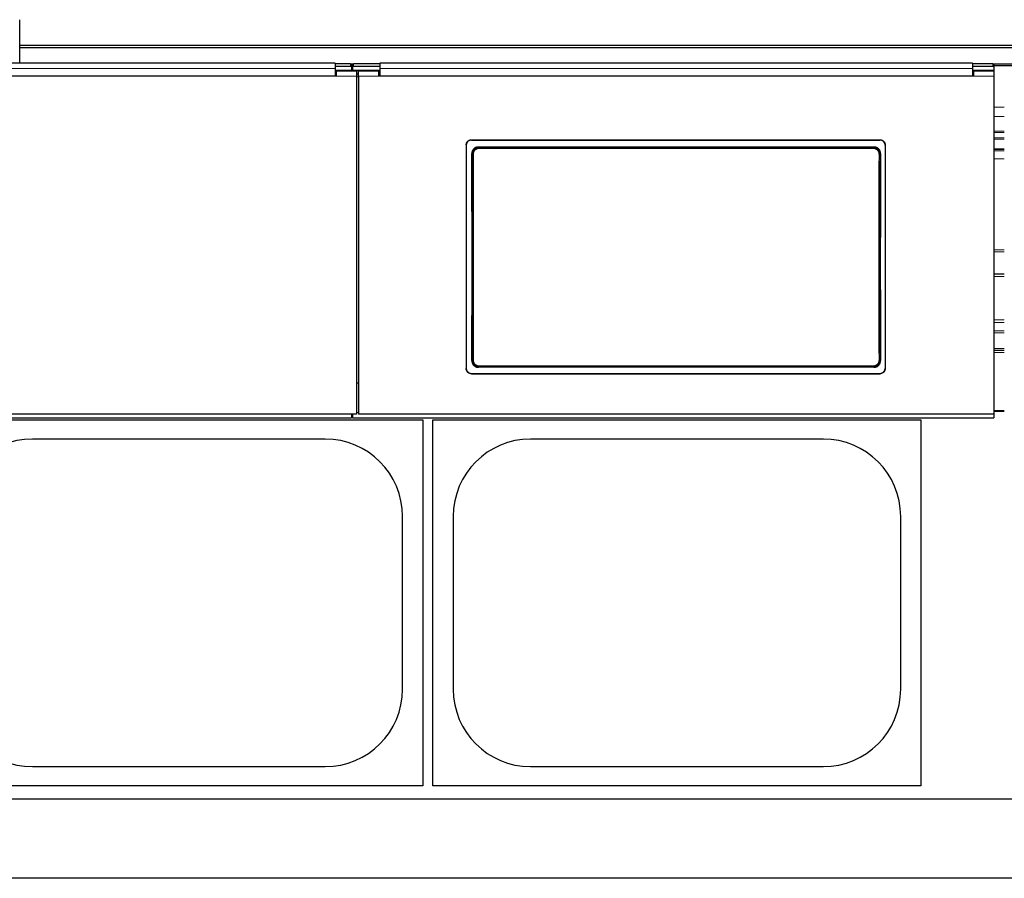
# Model space of a CAD drawing. Header units: inches. Extents: x 0 to 29700, y -16 to 21000.
# Tile 112 of 256: x 5806 to 6774, y 16091 to 16935. Entities that reach past the tile are written whole.
import ezdxf

# ---------------------------------------------------------------- set-up
doc = ezdxf.new("R2010")
doc.units = ezdxf.units.IN
doc.layers.add('1', color=7, linetype='Continuous', true_color=0xffffff)
doc.layers.add('254', color=7, linetype='Continuous', true_color=0xffffff)

msp = doc.modelspace()

# ---------------------------------------------------------------- linework, layer by layer
at = {"layer": '1', "color": 2, "linetype": 'Continuous', "lineweight": 25}
for p, q in [((5805.751, 16909.664), (5805.751, 16935.206)), ((5805.751, 16907.399), (5805.751, 16909.664)), ((6782.751, 16909.664), (5805.751, 16909.664)), ((5805.751, 16892.458), (5805.751, 16907.399)), ((6782.751, 16907.399), (5805.751, 16907.399)), ((6116.001, 16892.458), (5533.001, 16892.458)), ((6116.001, 16892.458), (6116.001, 16887.085)), ((6131.001, 16891.654), (6116.001, 16891.654)), ((6133.397, 16891.548), (6131.626, 16891.548)), ((6132.001, 16891.154), (6132.001, 16888.556)), ((6133.001, 16888.556), (6133.001, 16891.154)), ((6160.001, 16891.654), (6134.001, 16891.654)), ((6743.001, 16892.458), (6160.001, 16892.458)), ((6160.001, 16892.458), (6160.001, 16887.085)), ((6743.001, 16892.458), (6743.001, 16887.085)), ((6763.001, 16891.654), (6743.001, 16891.654)), ((6782.751, 16891.548), (6763.608, 16891.548)), ((6764.001, 16891.154), (6764.001, 16888.556)), ((6132.001, 16885.352), (6115.985, 16885.352)), ((6131.001, 16889.056), (6116.001, 16889.056)), ((6116.001, 16887.085), (6116.001, 16879.572)), ((6117.001, 16881.646), (6116.001, 16881.646)), ((6137.001, 16884.646), (6117.001, 16884.646)), ((6117.001, 16884.646), (6117.001, 16879.567)), ((6132.001, 16888.556), (6132.001, 16885.352)), ((6133.001, 16885.352), (6132.001, 16885.352)), ((6133.015, 16889.8), (6132.008, 16889.8)), ((6133.001, 16888.556), (6133.001, 16885.352)), ((6160.003, 16885.352), (6133.001, 16885.352)), ((6160.001, 16889.056), (6134.001, 16889.056)), ((6137.001, 16884.646), (6137.001, 16879.567)), ((6139.001, 16881.646), (6137.001, 16881.646)), ((6159.001, 16884.646), (6139.001, 16884.646)), ((6139.001, 16879.567), (6139.001, 16884.646)), ((6159.001, 16879.567), (6159.001, 16884.646)), ((6160.001, 16881.646), (6159.001, 16881.646)), ((6160.001, 16887.085), (6160.001, 16879.572)), ((6763.951, 16885.352), (6742.991, 16885.352)), ((6763.001, 16889.056), (6743.001, 16889.056)), ((6743.001, 16887.085), (6743.001, 16879.572)), ((6744.001, 16881.646), (6743.001, 16881.646)), ((6764.001, 16884.646), (6744.001, 16884.646)), ((6744.001, 16884.646), (6744.001, 16879.567)), ((6763.951, 16884.646), (6763.951, 16885.352)), ((6782.751, 16889.8), (6763.989, 16889.8)), ((6764.001, 16888.556), (6764.001, 16884.646)), ((6764.001, 16884.646), (6764.001, 16879.567)), ((6117.001, 16879.567), (5532.001, 16879.567)), ((6116.001, 16879.572), (5533.001, 16879.572)), ((6137.001, 16879.567), (6137.001, 16547.197)), ((6139.001, 16879.567), (6139.001, 16547.197)), ((6744.001, 16879.567), (6159.001, 16879.567)), ((6743.001, 16879.572), (6160.001, 16879.572)), ((6764.001, 16879.567), (6764.001, 16547.197)), ((6250.001, 16817.064), (6652.001, 16817.064)), ((6250.001, 16816.759), (6652.001, 16816.759)), ((6245.001, 16812.089), (6245.001, 16592.015)), ((6256.915, 16810.001), (6646.087, 16810.001)), ((6657.001, 16812.089), (6657.001, 16592.015)), ((6763.959, 16807.852), (6774.236, 16807.852)), ((6774.236, 16684.774), (6763.959, 16684.774)), ((6774.236, 16609.774), (6763.959, 16609.774)), ((6646.024, 16593.347), (6256.978, 16593.347)), ((6250.001, 16587.304), (6652.001, 16587.304)), ((6250.001, 16587.035), (6652.001, 16587.035)), ((6139.001, 16577.594), (6137.001, 16577.594)), ((4882.001, 16543.61), (6132.001, 16543.61)), ((6137.001, 16547.197), (5512.001, 16547.197)), ((6132.001, 16547.197), (6132.001, 16543.61)), ((6132.001, 16546.61), (6133.001, 16546.61)), ((6133.001, 16547.197), (6133.001, 16543.61)), ((6133.001, 16543.61), (6764.001, 16543.61)), ((6764.001, 16547.197), (6139.001, 16547.197)), ((6774.236, 16549.774), (6763.959, 16549.774)), ((6764.001, 16547.197), (6764.001, 16543.61)), ((5722.251, 16541.692), (6202.251, 16541.692)), ((6202.251, 16541.692), (6202.251, 16181.692)), ((6212.251, 16181.692), (6212.251, 16541.692)), ((6212.251, 16541.692), (6692.251, 16541.692)), ((6692.251, 16541.692), (6692.251, 16181.692)), ((6106.251, 16522.792), (5818.251, 16522.792)), ((6596.251, 16522.792), (6308.251, 16522.792)), ((6182.351, 16276.692), (6182.351, 16446.692)), ((6232.151, 16446.692), (6232.151, 16276.692)), ((6672.351, 16276.692), (6672.351, 16446.692)), ((5818.251, 16200.592), (6106.251, 16200.592)), ((6308.251, 16200.592), (6596.251, 16200.592)), ((6202.251, 16181.692), (5722.251, 16181.692)), ((6692.251, 16181.692), (6212.251, 16181.692)), ((6787.251, 16168.691), (3734.798, 16168.691)), ((6787.251, 16090.749), (3846.794, 16090.749))]:
    msp.add_line(p, q, dxfattribs=at)
at = {"layer": '1', "color": 110, "linetype": 'Continuous', "lineweight": 13}
for p, q in [((6131.001, 16889.056), (6131.001, 16891.654)), ((6134.001, 16891.654), (6134.001, 16889.056)), ((6763.001, 16889.056), (6763.001, 16891.654)), ((6137.001, 16879.567), (6117.001, 16879.567)), ((6159.001, 16879.567), (6139.001, 16879.567)), ((6764.001, 16879.567), (6744.001, 16879.567)), ((6774.247, 16849.082), (6763.996, 16849.082)), ((6774.236, 16840.084), (6763.959, 16840.084)), ((6774.236, 16825.51), (6763.959, 16825.51)), ((6774.236, 16824.321), (6763.959, 16824.321)), ((6250.001, 16817.064), (6250.001, 16816.759)), ((6652.001, 16816.759), (6652.001, 16817.064)), ((6774.236, 16818.891), (6763.959, 16818.891)), ((6774.236, 16817.761), (6763.959, 16817.761)), ((6251.007, 16802.927), (6250.455, 16803.478)), ((6256.915, 16810.001), (6257.472, 16809.443)), ((6257.472, 16809.443), (6645.529, 16809.443)), ((6257.472, 16809.443), (6257.472, 16808.533)), ((6645.529, 16808.533), (6257.472, 16808.533)), ((6645.529, 16809.443), (6646.087, 16810.001)), ((6645.529, 16809.443), (6645.529, 16808.533)), ((6652.546, 16803.478), (6651.995, 16802.927)), ((6774.236, 16808.145), (6763.959, 16808.145)), ((6774.236, 16806.171), (6763.959, 16806.171)), ((6774.236, 16798.51), (6763.959, 16798.51)), ((6774.236, 16708.768), (6763.959, 16708.768)), ((6774.236, 16706.766), (6763.959, 16706.766)), ((6774.236, 16682.774), (6763.959, 16682.774)), ((6774.236, 16640.006), (6763.959, 16640.006)), ((6774.236, 16637.506), (6763.959, 16637.506)), ((6774.236, 16629.202), (6763.959, 16629.202)), ((6774.236, 16627.202), (6763.959, 16627.202)), ((6774.236, 16611.774), (6763.959, 16611.774)), ((6250.515, 16599.866), (6251.007, 16600.358)), ((6651.995, 16600.358), (6652.487, 16599.866)), ((6774.236, 16607.774), (6763.959, 16607.774)), ((6257.472, 16593.842), (6256.978, 16593.347)), ((6257.472, 16593.842), (6257.472, 16594.751)), ((6257.472, 16594.751), (6645.529, 16594.751)), ((6645.529, 16593.842), (6257.472, 16593.842)), ((6645.529, 16594.751), (6645.529, 16593.842)), ((6646.024, 16593.347), (6645.529, 16593.842)), ((6250.001, 16587.304), (6250.001, 16587.035)), ((6652.001, 16587.035), (6652.001, 16587.304)), ((6139.005, 16548.879), (6137.004, 16548.879)), ((6774.236, 16550.774), (6763.959, 16550.774))]:
    msp.add_line(p, q, dxfattribs=at)
at = {"layer": '1', "color": 2, "linetype": 'Continuous', "lineweight": 25}
for centre, start, end in [((5818.251, 16446.692), 90, 180), ((6106.251, 16446.692), 0, 90), ((6308.251, 16446.692), 90, 180), ((6596.251, 16446.692), 0, 90), ((5818.251, 16276.692), 180, 270), ((6106.251, 16276.692), 270, 0), ((6308.251, 16276.692), 180, 270), ((6596.251, 16276.692), 270, 0)]:
    msp.add_arc(centre, 76.1, start, end, dxfattribs=at)
for centre, major_axis, ratio, start_param, end_param in [((6131.001, 16891.154), (-1, 0), 0.5, 3.1415927, 4.712389), ((6134.001, 16891.154), (-1, 0), 0.5, 4.712389, 6.2831853), ((6763.001, 16891.154), (-1, 0), 0.5, 3.1415927, 4.712389), ((6131.001, 16888.556), (1, 0), 0.5, 0, 1.5707963), ((6134.001, 16888.556), (1, 0), 0.5, 1.5707963, 3.1415927), ((6763.001, 16888.556), (1, 0), 0.5, 0, 1.5707963), ((6187.823, 16695.032), (0, 1200), 0.0524078, 4.6330009, 4.8028843), ((6715.178, 16695.032), (0, 1200), 0.0524078, 1.480301, 1.6501845)]:
    msp.add_ellipse(centre, major_axis=major_axis, ratio=ratio, start_param=start_param, end_param=end_param, dxfattribs=at)
at = {"layer": '1', "color": 110, "linetype": 'Continuous', "lineweight": 13}
for centre, major_axis, ratio, start_param, end_param in [((6252.005, 16802.927), (1, 0.004), 0.0844733, 1.570421, 3.0890448), ((6188.394, 16701.642), (0, 1199), 0.0524078, 4.6278141, 4.7969639), ((6189.393, 16701.642), (0, 1200), 0.0523641, 4.6278141, 4.7969639), ((6713.608, 16701.642), (0, 1200), 0.0523641, 1.4862214, 1.6553712), ((6650.996, 16802.927), (-1, 0.004), 0.0844733, 3.1941405, 4.7127643), ((6714.607, 16701.642), (0, 1199), 0.0524078, 1.4862214, 1.6553712), ((6252.005, 16600.358), (1, -0.004), 0.0844733, 3.1941405, 4.7127643), ((6650.996, 16600.358), (1, 0.004), 0.0844733, 4.7120137, 6.2306374)]:
    msp.add_ellipse(centre, major_axis=major_axis, ratio=ratio, start_param=start_param, end_param=end_param, dxfattribs=at)
for points, degree in [([(6116.001, 16887.085), (5533.001, 16887.085)], 1), ([(6743.001, 16887.085), (6160.001, 16887.085)], 1), ([(6137.001, 16879.102), (6137.667, 16879.102), (6138.334, 16879.102), (6139.001, 16879.102)], 3)]:
    msp.add_open_spline(points, degree=degree, dxfattribs=at)
at = {"layer": '1', "color": 2, "linetype": 'Continuous', "lineweight": 25}
for points, knots in [([(6245.001, 16812.089), (6245.001, 16812.253), (6245.009, 16812.416), (6245.041, 16812.739), (6245.089, 16813.059), (6245.168, 16813.374), (6245.227, 16813.57), (6245.24, 16813.609), (6245.265, 16813.686), (6245.279, 16813.725), (6245.32, 16813.841), (6245.35, 16813.917), (6245.444, 16814.143), (6245.583, 16814.437), (6245.751, 16814.715), (6245.887, 16814.917), (6245.934, 16814.984), (6246.007, 16815.082), (6246.032, 16815.115), (6246.082, 16815.18), (6246.108, 16815.212), (6246.239, 16815.37), (6246.349, 16815.491), (6246.579, 16815.72), (6246.82, 16815.938), (6247.082, 16816.132), (6247.253, 16816.245), (6247.287, 16816.268), (6247.357, 16816.312), (6247.392, 16816.333), (6247.498, 16816.397), (6247.569, 16816.437), (6247.786, 16816.552), (6248.08, 16816.691), (6248.387, 16816.8), (6248.621, 16816.871), (6248.7, 16816.893), (6248.86, 16816.933), (6248.94, 16816.951), (6249.183, 16816.999), (6249.507, 16817.048), (6249.836, 16817.064), (6250.001, 16817.064)], [0, 0, 0, 0, 0.0625, 0.0625, 0.125, 0.1875, 0.1875, 0.203125, 0.203125, 0.21875, 0.21875, 0.25, 0.25, 0.3125, 0.375, 0.375, 0.40625, 0.40625, 0.421875, 0.421875, 0.4375, 0.4375, 0.5, 0.5, 0.5625, 0.625, 0.625, 0.640625, 0.640625, 0.65625, 0.65625, 0.6875, 0.6875, 0.75, 0.8125, 0.8125, 0.84375, 0.84375, 0.875, 0.875, 0.9375, 1, 1, 1, 1]), ([(6250.001, 16816.759), (6249.836, 16816.759), (6249.672, 16816.751), (6249.347, 16816.719), (6249.025, 16816.672), (6248.709, 16816.593), (6248.512, 16816.534), (6248.473, 16816.522), (6248.395, 16816.496), (6248.356, 16816.483), (6248.24, 16816.441), (6248.163, 16816.412), (6247.936, 16816.318), (6247.641, 16816.18), (6247.362, 16816.013), (6247.158, 16815.878), (6247.058, 16815.808), (6246.959, 16815.734), (6246.894, 16815.683), (6246.862, 16815.658), (6246.703, 16815.528), (6246.582, 16815.418), (6246.351, 16815.189), (6246.132, 16814.949), (6245.937, 16814.688), (6245.823, 16814.519), (6245.801, 16814.484), (6245.757, 16814.415), (6245.735, 16814.38), (6245.671, 16814.275), (6245.631, 16814.204), (6245.515, 16813.989), (6245.376, 16813.695), (6245.265, 16813.39), (6245.194, 16813.157), (6245.172, 16813.078), (6245.132, 16812.92), (6245.114, 16812.839), (6245.065, 16812.598), (6245.017, 16812.275), (6245.001, 16811.948), (6245.001, 16811.784)], [0, 0, 0, 0, 0.0625, 0.0625, 0.125, 0.1875, 0.1875, 0.203125, 0.203125, 0.21875, 0.21875, 0.25, 0.25, 0.3125, 0.375, 0.375, 0.40625, 0.421875, 0.421875, 0.4375, 0.4375, 0.5, 0.5, 0.5625, 0.625, 0.625, 0.640625, 0.640625, 0.65625, 0.65625, 0.6875, 0.6875, 0.75, 0.8125, 0.8125, 0.84375, 0.84375, 0.875, 0.875, 0.9375, 1, 1, 1, 1]), ([(6652.001, 16817.064), (6652.166, 16817.064), (6652.329, 16817.056), (6652.654, 16817.024), (6652.976, 16816.976), (6653.293, 16816.898), (6653.489, 16816.838), (6653.528, 16816.826), (6653.606, 16816.8), (6653.645, 16816.787), (6653.762, 16816.746), (6653.838, 16816.716), (6654.065, 16816.623), (6654.36, 16816.484), (6654.64, 16816.318), (6654.843, 16816.182), (6654.944, 16816.112), (6655.042, 16816.038), (6655.107, 16815.988), (6655.139, 16815.962), (6655.298, 16815.832), (6655.42, 16815.723), (6655.65, 16815.493), (6655.869, 16815.254), (6656.064, 16814.993), (6656.178, 16814.823), (6656.201, 16814.789), (6656.245, 16814.719), (6656.266, 16814.684), (6656.33, 16814.579), (6656.37, 16814.508), (6656.486, 16814.293), (6656.626, 16814), (6656.736, 16813.695), (6656.807, 16813.461), (6656.829, 16813.383), (6656.869, 16813.224), (6656.888, 16813.144), (6656.936, 16812.903), (6656.984, 16812.58), (6657.001, 16812.253), (6657.001, 16812.089)], [0, 0, 0, 0, 0.0625, 0.0625, 0.125, 0.1875, 0.1875, 0.203125, 0.203125, 0.21875, 0.21875, 0.25, 0.25, 0.3125, 0.375, 0.375, 0.40625, 0.421875, 0.421875, 0.4375, 0.4375, 0.5, 0.5, 0.5625, 0.625, 0.625, 0.640625, 0.640625, 0.65625, 0.65625, 0.6875, 0.6875, 0.75, 0.8125, 0.8125, 0.84375, 0.84375, 0.875, 0.875, 0.9375, 1, 1, 1, 1]), ([(6657.001, 16811.784), (6657.001, 16811.948), (6656.993, 16812.111), (6656.96, 16812.434), (6656.913, 16812.755), (6656.834, 16813.07), (6656.774, 16813.265), (6656.762, 16813.304), (6656.736, 16813.382), (6656.723, 16813.421), (6656.681, 16813.537), (6656.651, 16813.613), (6656.557, 16813.839), (6656.418, 16814.132), (6656.251, 16814.41), (6656.115, 16814.613), (6656.068, 16814.68), (6655.994, 16814.778), (6655.97, 16814.811), (6655.919, 16814.875), (6655.893, 16814.907), (6655.763, 16815.066), (6655.653, 16815.186), (6655.422, 16815.416), (6655.181, 16815.634), (6654.919, 16815.827), (6654.748, 16815.941), (6654.714, 16815.964), (6654.644, 16816.007), (6654.609, 16816.029), (6654.503, 16816.092), (6654.432, 16816.132), (6654.216, 16816.248), (6653.921, 16816.386), (6653.615, 16816.496), (6653.38, 16816.567), (6653.301, 16816.589), (6653.142, 16816.629), (6653.061, 16816.647), (6652.819, 16816.695), (6652.494, 16816.743), (6652.166, 16816.759), (6652.001, 16816.759)], [0, 0, 0, 0, 0.0625, 0.0625, 0.125, 0.1875, 0.1875, 0.203125, 0.203125, 0.21875, 0.21875, 0.25, 0.25, 0.3125, 0.375, 0.375, 0.40625, 0.40625, 0.421875, 0.421875, 0.4375, 0.4375, 0.5, 0.5, 0.5625, 0.625, 0.625, 0.640625, 0.640625, 0.65625, 0.65625, 0.6875, 0.6875, 0.75, 0.8125, 0.8125, 0.84375, 0.84375, 0.875, 0.875, 0.9375, 1, 1, 1, 1]), ([(6256.915, 16810.001), (6256.7, 16810.001), (6256.486, 16809.99), (6256.064, 16809.948), (6255.854, 16809.917), (6255.438, 16809.834), (6255.232, 16809.782), (6254.977, 16809.704), (6254.926, 16809.688), (6254.824, 16809.654), (6254.773, 16809.636), (6254.622, 16809.581), (6254.522, 16809.543), (6254.228, 16809.419), (6253.845, 16809.236), (6253.482, 16809.017), (6253.218, 16808.839), (6253.132, 16808.777), (6253.003, 16808.681), (6252.961, 16808.648), (6252.877, 16808.582), (6252.835, 16808.548), (6252.629, 16808.377), (6252.473, 16808.233), (6252.176, 16807.932), (6252.035, 16807.774), (6251.769, 16807.445), (6251.643, 16807.273), (6251.496, 16807.05), (6251.468, 16807.005), (6251.411, 16806.914), (6251.328, 16806.777), (6251.251, 16806.638), (6251.103, 16806.356), (6250.925, 16805.973), (6250.785, 16805.573), (6250.695, 16805.268), (6250.667, 16805.165), (6250.629, 16805.009), (6250.617, 16804.957), (6250.594, 16804.853), (6250.583, 16804.801), (6250.533, 16804.539), (6250.473, 16804.118), (6250.454, 16803.692), (6250.455, 16803.478)], [0, 0, 0, 0, 0.0625, 0.0625, 0.125, 0.125, 0.1875, 0.1875, 0.203125, 0.203125, 0.21875, 0.21875, 0.25, 0.25, 0.3125, 0.375, 0.375, 0.40625, 0.40625, 0.421875, 0.421875, 0.4375, 0.4375, 0.5, 0.5, 0.5625, 0.5625, 0.625, 0.625, 0.640625, 0.640625, 0.65625, 0.6875, 0.6875, 0.75, 0.8125, 0.8125, 0.84375, 0.84375, 0.859375, 0.859375, 0.875, 0.875, 0.9375, 1, 1, 1, 1]), ([(6651.995, 16802.927), (6651.996, 16803.141), (6651.976, 16803.567), (6651.915, 16803.99), (6651.864, 16804.252), (6651.853, 16804.305), (6651.83, 16804.409), (6651.794, 16804.565), (6651.752, 16804.719), (6651.661, 16805.024), (6651.52, 16805.422), (6651.341, 16805.806), (6651.192, 16806.089), (6651.14, 16806.182), (6651.058, 16806.32), (6651.03, 16806.366), (6650.974, 16806.456), (6650.945, 16806.501), (6650.798, 16806.723), (6650.547, 16807.065), (6650.264, 16807.38), (6650.041, 16807.606), (6649.964, 16807.679), (6649.846, 16807.787), (6649.806, 16807.823), (6649.726, 16807.893), (6649.685, 16807.927), (6649.478, 16808.098), (6649.308, 16808.226), (6648.956, 16808.462), (6648.775, 16808.571), (6648.402, 16808.772), (6648.21, 16808.864), (6647.964, 16808.966), (6647.914, 16808.986), (6647.814, 16809.025), (6647.764, 16809.044), (6647.613, 16809.098), (6647.512, 16809.132), (6647.207, 16809.225), (6646.796, 16809.328), (6646.378, 16809.39), (6645.956, 16809.432), (6645.744, 16809.443), (6645.529, 16809.443)], [0, 0, 0, 0, 0.0625, 0.125, 0.125, 0.140625, 0.140625, 0.15625, 0.1875, 0.1875, 0.25, 0.3125, 0.3125, 0.34375, 0.34375, 0.359375, 0.359375, 0.375, 0.375, 0.4375, 0.5, 0.5, 0.53125, 0.53125, 0.546875, 0.546875, 0.5625, 0.5625, 0.625, 0.625, 0.6875, 0.6875, 0.75, 0.75, 0.765625, 0.765625, 0.78125, 0.78125, 0.8125, 0.8125, 0.875, 0.9375, 0.9375, 1, 1, 1, 1]), ([(6652.546, 16803.478), (6652.547, 16803.692), (6652.538, 16803.904), (6652.499, 16804.326), (6652.469, 16804.535), (6652.389, 16804.949), (6652.34, 16805.155), (6652.265, 16805.41), (6652.249, 16805.461), (6652.216, 16805.563), (6652.199, 16805.613), (6652.147, 16805.765), (6652.109, 16805.865), (6651.989, 16806.16), (6651.811, 16806.545), (6651.597, 16806.909), (6651.423, 16807.175), (6651.363, 16807.262), (6651.269, 16807.391), (6651.237, 16807.434), (6651.172, 16807.519), (6651.139, 16807.561), (6650.971, 16807.769), (6650.829, 16807.928), (6650.532, 16808.23), (6650.376, 16808.373), (6650.051, 16808.644), (6649.881, 16808.772), (6649.661, 16808.921), (6649.616, 16808.951), (6649.526, 16809.009), (6649.48, 16809.037), (6649.343, 16809.121), (6649.25, 16809.174), (6648.969, 16809.326), (6648.587, 16809.509), (6648.188, 16809.653), (6647.883, 16809.747), (6647.78, 16809.776), (6647.625, 16809.816), (6647.573, 16809.828), (6647.468, 16809.852), (6647.416, 16809.863), (6647.153, 16809.916), (6646.73, 16809.98), (6646.302, 16810.001), (6646.087, 16810.001)], [0, 0, 0, 0, 0.0625, 0.0625, 0.125, 0.125, 0.1875, 0.1875, 0.203125, 0.203125, 0.21875, 0.21875, 0.25, 0.25, 0.3125, 0.375, 0.375, 0.40625, 0.40625, 0.421875, 0.421875, 0.4375, 0.4375, 0.5, 0.5, 0.5625, 0.5625, 0.625, 0.625, 0.640625, 0.640625, 0.65625, 0.65625, 0.6875, 0.6875, 0.75, 0.8125, 0.8125, 0.84375, 0.84375, 0.859375, 0.859375, 0.875, 0.875, 0.9375, 1, 1, 1, 1]), ([(6251.007, 16600.358), (6251.006, 16600.144), (6251.025, 16599.717), (6251.086, 16599.295), (6251.137, 16599.032), (6251.148, 16598.98), (6251.171, 16598.875), (6251.208, 16598.719), (6251.25, 16598.566), (6251.341, 16598.261), (6251.481, 16597.862), (6251.66, 16597.478), (6251.809, 16597.196), (6251.861, 16597.103), (6251.943, 16596.965), (6251.971, 16596.919), (6252.028, 16596.828), (6252.057, 16596.783), (6252.203, 16596.561), (6252.454, 16596.22), (6252.737, 16595.905), (6252.961, 16595.679), (6253.037, 16595.605), (6253.155, 16595.497), (6253.195, 16595.462), (6253.276, 16595.392), (6253.317, 16595.357), (6253.523, 16595.186), (6253.694, 16595.059), (6254.045, 16594.822), (6254.227, 16594.713), (6254.599, 16594.512), (6254.791, 16594.421), (6255.037, 16594.318), (6255.087, 16594.298), (6255.187, 16594.26), (6255.237, 16594.241), (6255.388, 16594.186), (6255.49, 16594.153), (6255.795, 16594.06), (6256.205, 16593.957), (6256.623, 16593.894), (6257.045, 16593.852), (6257.258, 16593.842), (6257.472, 16593.842)], [0, 0, 0, 0, 0.0625, 0.125, 0.125, 0.140625, 0.140625, 0.15625, 0.1875, 0.1875, 0.25, 0.3125, 0.3125, 0.34375, 0.34375, 0.359375, 0.359375, 0.375, 0.375, 0.4375, 0.5, 0.5, 0.53125, 0.53125, 0.546875, 0.546875, 0.5625, 0.5625, 0.625, 0.625, 0.6875, 0.6875, 0.75, 0.75, 0.765625, 0.765625, 0.78125, 0.78125, 0.8125, 0.8125, 0.875, 0.9375, 0.9375, 1, 1, 1, 1]), ([(6245.001, 16592.285), (6245.001, 16592.12), (6245.009, 16591.957), (6245.041, 16591.634), (6245.089, 16591.313), (6245.168, 16590.997), (6245.227, 16590.802), (6245.24, 16590.763), (6245.265, 16590.685), (6245.279, 16590.646), (6245.32, 16590.53), (6245.35, 16590.454), (6245.444, 16590.228), (6245.583, 16589.934), (6245.751, 16589.656), (6245.887, 16589.453), (6245.934, 16589.386), (6246.007, 16589.288), (6246.032, 16589.255), (6246.082, 16589.19), (6246.108, 16589.158), (6246.239, 16589), (6246.349, 16588.879), (6246.579, 16588.649), (6246.82, 16588.431), (6247.082, 16588.237), (6247.253, 16588.123), (6247.287, 16588.101), (6247.357, 16588.057), (6247.392, 16588.035), (6247.498, 16587.972), (6247.569, 16587.932), (6247.786, 16587.816), (6248.08, 16587.677), (6248.387, 16587.568), (6248.621, 16587.497), (6248.7, 16587.475), (6248.86, 16587.435), (6248.94, 16587.417), (6249.183, 16587.368), (6249.507, 16587.32), (6249.836, 16587.304), (6250.001, 16587.304)], [0, 0, 0, 0, 0.0625, 0.0625, 0.125, 0.1875, 0.1875, 0.203125, 0.203125, 0.21875, 0.21875, 0.25, 0.25, 0.3125, 0.375, 0.375, 0.40625, 0.40625, 0.421875, 0.421875, 0.4375, 0.4375, 0.5, 0.5, 0.5625, 0.625, 0.625, 0.640625, 0.640625, 0.65625, 0.65625, 0.6875, 0.6875, 0.75, 0.8125, 0.8125, 0.84375, 0.84375, 0.875, 0.875, 0.9375, 1, 1, 1, 1]), ([(6250.001, 16587.035), (6249.836, 16587.035), (6249.672, 16587.043), (6249.347, 16587.075), (6249.025, 16587.122), (6248.709, 16587.201), (6248.512, 16587.26), (6248.473, 16587.273), (6248.395, 16587.298), (6248.356, 16587.312), (6248.24, 16587.353), (6248.163, 16587.383), (6247.936, 16587.476), (6247.641, 16587.615), (6247.362, 16587.782), (6247.158, 16587.917), (6247.058, 16587.987), (6246.959, 16588.062), (6246.894, 16588.112), (6246.862, 16588.138), (6246.703, 16588.268), (6246.582, 16588.377), (6246.351, 16588.607), (6246.132, 16588.847), (6245.937, 16589.108), (6245.823, 16589.278), (6245.801, 16589.312), (6245.757, 16589.382), (6245.735, 16589.417), (6245.671, 16589.522), (6245.631, 16589.593), (6245.515, 16589.809), (6245.376, 16590.102), (6245.265, 16590.408), (6245.194, 16590.641), (6245.172, 16590.72), (6245.132, 16590.879), (6245.114, 16590.959), (6245.065, 16591.2), (6245.017, 16591.524), (6245.001, 16591.851), (6245.001, 16592.015)], [0, 0, 0, 0, 0.0625, 0.0625, 0.125, 0.1875, 0.1875, 0.203125, 0.203125, 0.21875, 0.21875, 0.25, 0.25, 0.3125, 0.375, 0.375, 0.40625, 0.421875, 0.421875, 0.4375, 0.4375, 0.5, 0.5, 0.5625, 0.625, 0.625, 0.640625, 0.640625, 0.65625, 0.65625, 0.6875, 0.6875, 0.75, 0.8125, 0.8125, 0.84375, 0.84375, 0.875, 0.875, 0.9375, 1, 1, 1, 1]), ([(6250.515, 16599.866), (6250.514, 16599.652), (6250.523, 16599.439), (6250.563, 16599.018), (6250.593, 16598.809), (6250.672, 16598.394), (6250.722, 16598.188), (6250.798, 16597.933), (6250.813, 16597.882), (6250.846, 16597.781), (6250.863, 16597.73), (6250.916, 16597.578), (6250.954, 16597.479), (6251.074, 16597.183), (6251.252, 16596.799), (6251.466, 16596.435), (6251.641, 16596.169), (6251.701, 16596.082), (6251.795, 16595.953), (6251.827, 16595.91), (6251.893, 16595.825), (6251.926, 16595.783), (6252.094, 16595.575), (6252.236, 16595.416), (6252.534, 16595.115), (6252.689, 16594.972), (6253.015, 16594.701), (6253.184, 16594.574), (6253.405, 16594.424), (6253.45, 16594.395), (6253.54, 16594.337), (6253.586, 16594.309), (6253.723, 16594.225), (6253.816, 16594.172), (6254.097, 16594.021), (6254.479, 16593.838), (6254.878, 16593.693), (6255.182, 16593.6), (6255.285, 16593.571), (6255.441, 16593.532), (6255.493, 16593.519), (6255.597, 16593.495), (6255.65, 16593.484), (6255.913, 16593.431), (6256.335, 16593.368), (6256.763, 16593.347), (6256.978, 16593.347)], [0, 0, 0, 0, 0.0625, 0.0625, 0.125, 0.125, 0.1875, 0.1875, 0.203125, 0.203125, 0.21875, 0.21875, 0.25, 0.25, 0.3125, 0.375, 0.375, 0.40625, 0.40625, 0.421875, 0.421875, 0.4375, 0.4375, 0.5, 0.5, 0.5625, 0.5625, 0.625, 0.625, 0.640625, 0.640625, 0.65625, 0.65625, 0.6875, 0.6875, 0.75, 0.8125, 0.8125, 0.84375, 0.84375, 0.859375, 0.859375, 0.875, 0.875, 0.9375, 1, 1, 1, 1]), ([(6646.024, 16593.347), (6646.239, 16593.347), (6646.452, 16593.357), (6646.874, 16593.399), (6647.084, 16593.431), (6647.499, 16593.514), (6647.705, 16593.565), (6647.96, 16593.643), (6648.011, 16593.659), (6648.113, 16593.693), (6648.164, 16593.711), (6648.315, 16593.765), (6648.415, 16593.804), (6648.709, 16593.927), (6649.092, 16594.11), (6649.455, 16594.329), (6649.719, 16594.507), (6649.806, 16594.569), (6649.934, 16594.665), (6649.976, 16594.697), (6650.06, 16594.764), (6650.102, 16594.797), (6650.308, 16594.968), (6650.464, 16595.112), (6650.762, 16595.413), (6650.903, 16595.57), (6651.17, 16595.899), (6651.295, 16596.07), (6651.442, 16596.293), (6651.471, 16596.338), (6651.528, 16596.429), (6651.611, 16596.566), (6651.689, 16596.706), (6651.837, 16596.987), (6652.015, 16597.371), (6652.155, 16597.77), (6652.246, 16598.075), (6652.274, 16598.178), (6652.312, 16598.334), (6652.324, 16598.386), (6652.347, 16598.49), (6652.358, 16598.543), (6652.408, 16598.805), (6652.468, 16599.226), (6652.488, 16599.652), (6652.487, 16599.866)], [0, 0, 0, 0, 0.0625, 0.0625, 0.125, 0.125, 0.1875, 0.1875, 0.203125, 0.203125, 0.21875, 0.21875, 0.25, 0.25, 0.3125, 0.375, 0.375, 0.40625, 0.40625, 0.421875, 0.421875, 0.4375, 0.4375, 0.5, 0.5, 0.5625, 0.5625, 0.625, 0.625, 0.640625, 0.640625, 0.65625, 0.6875, 0.6875, 0.75, 0.8125, 0.8125, 0.84375, 0.84375, 0.859375, 0.859375, 0.875, 0.875, 0.9375, 1, 1, 1, 1]), ([(6652.001, 16587.304), (6652.166, 16587.304), (6652.329, 16587.312), (6652.654, 16587.344), (6652.976, 16587.392), (6653.293, 16587.47), (6653.489, 16587.53), (6653.528, 16587.542), (6653.606, 16587.568), (6653.645, 16587.581), (6653.762, 16587.622), (6653.838, 16587.652), (6654.065, 16587.745), (6654.36, 16587.884), (6654.64, 16588.051), (6654.843, 16588.186), (6654.944, 16588.257), (6655.042, 16588.331), (6655.107, 16588.381), (6655.139, 16588.407), (6655.298, 16588.537), (6655.42, 16588.647), (6655.65, 16588.876), (6655.869, 16589.116), (6656.064, 16589.377), (6656.178, 16589.547), (6656.201, 16589.582), (6656.245, 16589.651), (6656.266, 16589.686), (6656.33, 16589.791), (6656.37, 16589.863), (6656.486, 16590.078), (6656.626, 16590.371), (6656.736, 16590.677), (6656.807, 16590.91), (6656.829, 16590.989), (6656.869, 16591.148), (6656.888, 16591.228), (6656.936, 16591.47), (6656.984, 16591.793), (6657.001, 16592.12), (6657.001, 16592.285)], [0, 0, 0, 0, 0.0625, 0.0625, 0.125, 0.1875, 0.1875, 0.203125, 0.203125, 0.21875, 0.21875, 0.25, 0.25, 0.3125, 0.375, 0.375, 0.40625, 0.421875, 0.421875, 0.4375, 0.4375, 0.5, 0.5, 0.5625, 0.625, 0.625, 0.640625, 0.640625, 0.65625, 0.65625, 0.6875, 0.6875, 0.75, 0.8125, 0.8125, 0.84375, 0.84375, 0.875, 0.875, 0.9375, 1, 1, 1, 1]), ([(6657.001, 16592.015), (6657.001, 16591.851), (6656.993, 16591.688), (6656.96, 16591.364), (6656.913, 16591.044), (6656.834, 16590.728), (6656.774, 16590.533), (6656.762, 16590.494), (6656.736, 16590.416), (6656.723, 16590.377), (6656.681, 16590.261), (6656.651, 16590.185), (6656.557, 16589.958), (6656.418, 16589.665), (6656.251, 16589.386), (6656.115, 16589.184), (6656.068, 16589.117), (6655.994, 16589.018), (6655.97, 16588.986), (6655.919, 16588.921), (6655.893, 16588.889), (6655.763, 16588.73), (6655.653, 16588.609), (6655.422, 16588.38), (6655.181, 16588.162), (6654.919, 16587.968), (6654.748, 16587.854), (6654.714, 16587.832), (6654.644, 16587.788), (6654.609, 16587.766), (6654.503, 16587.703), (6654.432, 16587.662), (6654.216, 16587.547), (6653.921, 16587.408), (6653.615, 16587.298), (6653.38, 16587.227), (6653.301, 16587.205), (6653.142, 16587.165), (6653.061, 16587.147), (6652.819, 16587.099), (6652.494, 16587.051), (6652.166, 16587.035), (6652.001, 16587.035)], [0, 0, 0, 0, 0.0625, 0.0625, 0.125, 0.1875, 0.1875, 0.203125, 0.203125, 0.21875, 0.21875, 0.25, 0.25, 0.3125, 0.375, 0.375, 0.40625, 0.40625, 0.421875, 0.421875, 0.4375, 0.4375, 0.5, 0.5, 0.5625, 0.625, 0.625, 0.640625, 0.640625, 0.65625, 0.65625, 0.6875, 0.6875, 0.75, 0.8125, 0.8125, 0.84375, 0.84375, 0.875, 0.875, 0.9375, 1, 1, 1, 1])]:
    msp.add_open_spline(points, degree=3, knots=knots, dxfattribs=at)
at = {"layer": '1', "color": 110, "linetype": 'Continuous', "lineweight": 13}
for points, knots in [([(6257.472, 16809.443), (6257.258, 16809.443), (6256.83, 16809.421), (6256.407, 16809.358), (6256.145, 16809.305), (6256.092, 16809.294), (6255.988, 16809.27), (6255.832, 16809.232), (6255.678, 16809.189), (6255.374, 16809.096), (6254.976, 16808.952), (6254.593, 16808.769), (6254.359, 16808.642), (6254.312, 16808.616), (6254.219, 16808.563), (6254.173, 16808.536), (6254.035, 16808.453), (6253.945, 16808.395), (6253.681, 16808.216), (6253.342, 16807.962), (6253.03, 16807.676), (6252.807, 16807.45), (6252.734, 16807.372), (6252.627, 16807.253), (6252.592, 16807.213), (6252.523, 16807.132), (6252.488, 16807.09), (6252.32, 16806.882), (6252.195, 16806.711), (6251.962, 16806.357), (6251.747, 16805.993), (6251.568, 16805.609), (6251.468, 16805.362), (6251.448, 16805.312), (6251.41, 16805.213), (6251.392, 16805.162), (6251.339, 16805.011), (6251.306, 16804.909), (6251.216, 16804.604), (6251.115, 16804.193), (6251.055, 16803.775), (6251.016, 16803.353), (6251.006, 16803.141), (6251.007, 16802.927)], [0, 0, 0, 0, 0.0625, 0.125, 0.125, 0.140625, 0.140625, 0.15625, 0.1875, 0.1875, 0.25, 0.3125, 0.3125, 0.328125, 0.328125, 0.34375, 0.34375, 0.375, 0.375, 0.4375, 0.5, 0.5, 0.53125, 0.53125, 0.546875, 0.546875, 0.5625, 0.5625, 0.625, 0.625, 0.6875, 0.75, 0.75, 0.765625, 0.765625, 0.78125, 0.78125, 0.8125, 0.8125, 0.875, 0.9375, 0.9375, 1, 1, 1, 1]), ([(6257.472, 16808.533), (6257.291, 16808.533), (6256.929, 16808.515), (6256.57, 16808.462), (6256.347, 16808.417), (6256.303, 16808.407), (6256.215, 16808.387), (6256.171, 16808.376), (6256.039, 16808.343), (6255.952, 16808.319), (6255.695, 16808.239), (6255.358, 16808.117), (6255.033, 16807.962), (6254.835, 16807.855), (6254.795, 16807.832), (6254.717, 16807.787), (6254.678, 16807.764), (6254.561, 16807.694), (6254.485, 16807.645), (6254.261, 16807.493), (6253.975, 16807.277), (6253.711, 16807.034), (6253.522, 16806.843), (6253.43, 16806.744), (6253.341, 16806.642), (6253.282, 16806.573), (6253.253, 16806.538), (6253.111, 16806.361), (6253.005, 16806.216), (6252.809, 16805.916), (6252.628, 16805.608), (6252.477, 16805.282), (6252.393, 16805.074), (6252.376, 16805.032), (6252.344, 16804.947), (6252.329, 16804.904), (6252.284, 16804.776), (6252.256, 16804.69), (6252.18, 16804.432), (6252.096, 16804.084), (6252.046, 16803.73), (6252.021, 16803.462), (6252.012, 16803.327), (6252.007, 16803.192), (6252.005, 16803.102), (6252.005, 16803.056), (6252.005, 16803.011)], [0, 0, 0, 0, 0.0625, 0.125, 0.125, 0.140625, 0.140625, 0.15625, 0.15625, 0.1875, 0.1875, 0.25, 0.3125, 0.3125, 0.328125, 0.328125, 0.34375, 0.34375, 0.375, 0.375, 0.4375, 0.5, 0.5, 0.53125, 0.546875, 0.546875, 0.5625, 0.5625, 0.625, 0.625, 0.6875, 0.75, 0.75, 0.765625, 0.765625, 0.78125, 0.78125, 0.8125, 0.8125, 0.875, 0.9375, 0.9375, 0.96875, 0.984375, 0.984375, 1, 1, 1, 1]), ([(6645.529, 16808.533), (6645.62, 16808.533), (6645.711, 16808.531), (6645.892, 16808.522), (6645.982, 16808.515), (6646.251, 16808.489), (6646.605, 16808.435), (6646.954, 16808.348), (6647.212, 16808.269), (6647.298, 16808.24), (6647.426, 16808.194), (6647.468, 16808.178), (6647.553, 16808.145), (6647.595, 16808.128), (6647.803, 16808.041), (6647.966, 16807.963), (6648.281, 16807.793), (6648.434, 16807.7), (6648.732, 16807.499), (6648.876, 16807.391), (6649.05, 16807.246), (6649.085, 16807.216), (6649.153, 16807.157), (6649.254, 16807.066), (6649.351, 16806.973), (6649.54, 16806.781), (6649.778, 16806.514), (6649.99, 16806.224), (6650.114, 16806.036), (6650.138, 16805.998), (6650.186, 16805.922), (6650.209, 16805.883), (6650.278, 16805.766), (6650.322, 16805.687), (6650.448, 16805.448), (6650.598, 16805.123), (6650.717, 16804.785), (6650.793, 16804.527), (6650.817, 16804.44), (6650.849, 16804.309), (6650.859, 16804.265), (6650.878, 16804.177), (6650.887, 16804.132), (6650.93, 16803.91), (6650.981, 16803.553), (6650.997, 16803.192), (6650.996, 16803.011)], [0, 0, 0, 0, 0.03125, 0.03125, 0.0625, 0.0625, 0.125, 0.1875, 0.1875, 0.21875, 0.21875, 0.234375, 0.234375, 0.25, 0.25, 0.3125, 0.3125, 0.375, 0.375, 0.4375, 0.4375, 0.453125, 0.453125, 0.46875, 0.5, 0.5, 0.5625, 0.625, 0.625, 0.640625, 0.640625, 0.65625, 0.65625, 0.6875, 0.6875, 0.75, 0.8125, 0.8125, 0.84375, 0.84375, 0.859375, 0.859375, 0.875, 0.875, 0.9375, 1, 1, 1, 1]), ([(6252.005, 16600.273), (6252.004, 16600.092), (6252.02, 16599.731), (6252.071, 16599.374), (6252.114, 16599.152), (6252.123, 16599.108), (6252.143, 16599.019), (6252.153, 16598.975), (6252.185, 16598.844), (6252.208, 16598.757), (6252.285, 16598.499), (6252.403, 16598.162), (6252.554, 16597.837), (6252.679, 16597.598), (6252.723, 16597.519), (6252.792, 16597.402), (6252.815, 16597.363), (6252.863, 16597.286), (6252.888, 16597.248), (6253.011, 16597.06), (6253.223, 16596.77), (6253.461, 16596.503), (6253.651, 16596.312), (6253.748, 16596.218), (6253.848, 16596.128), (6253.917, 16596.068), (6253.951, 16596.039), (6254.126, 16595.894), (6254.27, 16595.786), (6254.567, 16595.585), (6254.72, 16595.492), (6255.036, 16595.321), (6255.198, 16595.244), (6255.407, 16595.156), (6255.449, 16595.14), (6255.533, 16595.107), (6255.576, 16595.091), (6255.704, 16595.044), (6255.789, 16595.016), (6256.048, 16594.937), (6256.396, 16594.849), (6256.751, 16594.796), (6257.02, 16594.769), (6257.11, 16594.762), (6257.291, 16594.753), (6257.382, 16594.751), (6257.472, 16594.751)], [0, 0, 0, 0, 0.0625, 0.125, 0.125, 0.140625, 0.140625, 0.15625, 0.15625, 0.1875, 0.1875, 0.25, 0.3125, 0.3125, 0.34375, 0.34375, 0.359375, 0.359375, 0.375, 0.375, 0.4375, 0.5, 0.5, 0.53125, 0.546875, 0.546875, 0.5625, 0.5625, 0.625, 0.625, 0.6875, 0.6875, 0.75, 0.75, 0.765625, 0.765625, 0.78125, 0.78125, 0.8125, 0.8125, 0.875, 0.9375, 0.9375, 0.96875, 0.96875, 1, 1, 1, 1]), ([(6645.529, 16593.842), (6645.744, 16593.842), (6646.171, 16593.863), (6646.594, 16593.927), (6646.857, 16593.98), (6646.909, 16593.991), (6647.014, 16594.015), (6647.17, 16594.052), (6647.323, 16594.095), (6647.627, 16594.189), (6648.026, 16594.333), (6648.408, 16594.515), (6648.643, 16594.642), (6648.689, 16594.668), (6648.782, 16594.721), (6648.828, 16594.748), (6648.966, 16594.832), (6649.056, 16594.889), (6649.321, 16595.068), (6649.659, 16595.323), (6649.971, 16595.609), (6650.195, 16595.835), (6650.268, 16595.912), (6650.374, 16596.031), (6650.409, 16596.071), (6650.479, 16596.153), (6650.513, 16596.194), (6650.681, 16596.402), (6650.807, 16596.574), (6651.039, 16596.928), (6651.254, 16597.291), (6651.433, 16597.676), (6651.534, 16597.922), (6651.553, 16597.972), (6651.591, 16598.072), (6651.609, 16598.122), (6651.662, 16598.274), (6651.695, 16598.375), (6651.786, 16598.681), (6651.886, 16599.092), (6651.946, 16599.51), (6651.986, 16599.931), (6651.996, 16600.144), (6651.995, 16600.358)], [0, 0, 0, 0, 0.0625, 0.125, 0.125, 0.140625, 0.140625, 0.15625, 0.1875, 0.1875, 0.25, 0.3125, 0.3125, 0.328125, 0.328125, 0.34375, 0.34375, 0.375, 0.375, 0.4375, 0.5, 0.5, 0.53125, 0.53125, 0.546875, 0.546875, 0.5625, 0.5625, 0.625, 0.625, 0.6875, 0.75, 0.75, 0.765625, 0.765625, 0.78125, 0.78125, 0.8125, 0.8125, 0.875, 0.9375, 0.9375, 1, 1, 1, 1]), ([(6650.996, 16600.273), (6650.996, 16600.228), (6650.996, 16600.183), (6650.994, 16600.092), (6650.99, 16599.957), (6650.981, 16599.823), (6650.956, 16599.555), (6650.905, 16599.201), (6650.821, 16598.853), (6650.745, 16598.594), (6650.717, 16598.508), (6650.673, 16598.38), (6650.657, 16598.338), (6650.625, 16598.253), (6650.609, 16598.211), (6650.524, 16598.002), (6650.374, 16597.677), (6650.192, 16597.368), (6649.996, 16597.069), (6649.89, 16596.923), (6649.748, 16596.747), (6649.719, 16596.712), (6649.66, 16596.643), (6649.571, 16596.54), (6649.479, 16596.442), (6649.29, 16596.25), (6649.027, 16596.008), (6648.74, 16595.792), (6648.516, 16595.64), (6648.44, 16595.591), (6648.324, 16595.52), (6648.284, 16595.497), (6648.206, 16595.452), (6648.166, 16595.43), (6647.968, 16595.323), (6647.644, 16595.167), (6647.307, 16595.045), (6647.049, 16594.966), (6646.962, 16594.942), (6646.831, 16594.908), (6646.787, 16594.898), (6646.698, 16594.877), (6646.654, 16594.868), (6646.431, 16594.823), (6646.073, 16594.769), (6645.711, 16594.751), (6645.529, 16594.751)], [0, 0, 0, 0, 0.015625, 0.015625, 0.03125, 0.0625, 0.0625, 0.125, 0.1875, 0.1875, 0.21875, 0.21875, 0.234375, 0.234375, 0.25, 0.25, 0.3125, 0.375, 0.375, 0.4375, 0.4375, 0.453125, 0.453125, 0.46875, 0.5, 0.5, 0.5625, 0.625, 0.625, 0.65625, 0.65625, 0.671875, 0.671875, 0.6875, 0.6875, 0.75, 0.8125, 0.8125, 0.84375, 0.84375, 0.859375, 0.859375, 0.875, 0.875, 0.9375, 1, 1, 1, 1])]:
    msp.add_open_spline(points, degree=3, knots=knots, dxfattribs=at)
at = {"layer": '254', "color": 2, "linetype": 'Continuous', "lineweight": 25}
msp.add_line((6805.901, 16168.691), (3734.801, 16168.691), dxfattribs=at)

doc.saveas('drawing.dxf')
